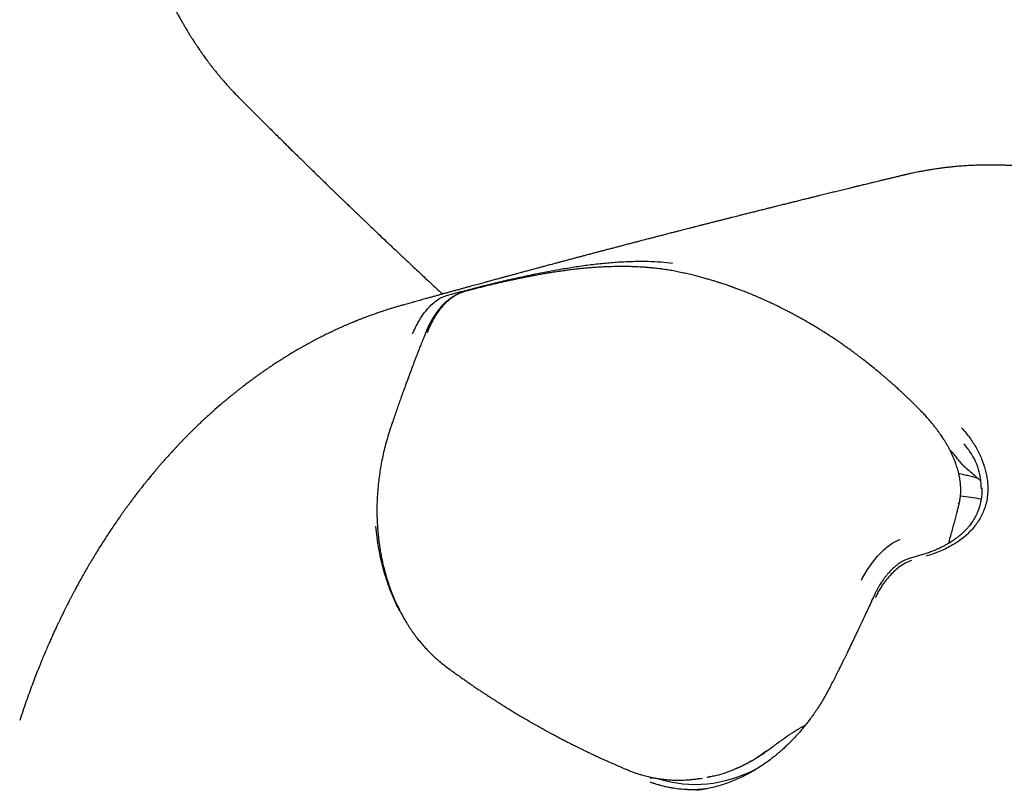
# Model space of a CAD drawing. Header units: millimetres. Extents: x 8 to 749, y 12 to 447.
# Tile 23 of 29: x 571 to 606, y 174 to 201. Entities that reach past the tile are written whole.
import ezdxf

# ---------------------------------------------------------------- set-up
doc = ezdxf.new("R2010")
doc.units = ezdxf.units.MM

msp = doc.modelspace()

# ---------------------------------------------------------------- linework, layer by layer
at = {"color": 7, "linetype": 'Continuous', "lineweight": 30}
for p, q in [((602.563, 195.538), (602.535, 195.532)), ((586.427, 191.294), (586.953, 191.434)), ((587.454, 191.535), (587.081, 191.439)), ((604.478, 183.962), (604.471, 183.93)), ((603.221, 182.155), (602.71, 182.002)), ((586.175, 178.392), (586.28, 178.298)), ((586.28, 178.298), (586.193, 178.377)), ((586.28, 178.298), (586.287, 178.299)), ((597.332, 174.583), (597.334, 174.582)), ((597.334, 174.582), (597.343, 174.577)), ((597.334, 174.582), (597.343, 174.576)), ((595.313, 174.244), (595.461, 174.266))]:
    msp.add_line(p, q, dxfattribs=at)
at = {"color": 7, "linetype": 'Continuous', "lineweight": 30, "flags": 128}
msp.add_lwpolyline([(604.568, 185.386), (604.539, 185.422), (604.51, 185.458), (604.482, 185.495), (604.453, 185.531), (604.424, 185.568), (604.396, 185.604), (604.367, 185.641), (604.338, 185.677)], dxfattribs=at)
at = {"color": 7, "linetype": 'Continuous', "lineweight": 30}
msp.add_arc((603.728, 176.21), 8.05, 78.8678, 84.1157, dxfattribs=at)
msp.add_ellipse((595.619, 179.925), major_axis=(1.451, 5.753), ratio=0.837964, start_param=3.088719, end_param=3.781176, dxfattribs=at)
for points, knots in [([(575.077, 212.396), (575.066, 212.32), (575.043, 212.173), (575.014, 211.958), (574.989, 211.755), (574.968, 211.564), (574.951, 211.386), (574.936, 211.224), (574.924, 211.077), (574.915, 210.945), (574.907, 210.824), (574.901, 210.716), (574.896, 210.62), (574.892, 210.538), (574.889, 210.467), (574.887, 210.409), (574.885, 210.361), (574.884, 210.325), (574.883, 210.297), (574.882, 210.27), (574.881, 210.235), (574.88, 210.188), (574.878, 210.13), (574.877, 210.065), (574.876, 209.998), (574.875, 209.933), (574.874, 209.844), (574.873, 209.736), (574.874, 209.611), (574.875, 209.494), (574.877, 209.369), (574.88, 209.231), (574.884, 209.074), (574.891, 208.904), (574.9, 208.721), (574.911, 208.526), (574.926, 208.315), (574.944, 208.089), (574.966, 207.847), (574.993, 207.592), (575.025, 207.326), (575.062, 207.056), (575.104, 206.773), (575.151, 206.485), (575.205, 206.192), (575.26, 205.91), (575.318, 205.64), (575.377, 205.382), (575.438, 205.134), (575.499, 204.899), (575.551, 204.708), (575.594, 204.559), (575.625, 204.453), (575.654, 204.356), (575.68, 204.271), (575.702, 204.199), (575.719, 204.144), (575.732, 204.103), (575.741, 204.075), (575.749, 204.052), (575.756, 204.027), (575.767, 203.995), (575.781, 203.952), (575.799, 203.898), (575.822, 203.829), (575.85, 203.745), (575.886, 203.643), (575.925, 203.531), (575.967, 203.415), (576.012, 203.292), (576.059, 203.167), (576.108, 203.04), (576.155, 202.923), (576.199, 202.813), (576.243, 202.708), (576.288, 202.6), (576.337, 202.485), (576.391, 202.363), (576.449, 202.234), (576.512, 202.097), (576.571, 201.972), (576.624, 201.861), (576.668, 201.77), (576.711, 201.685), (576.749, 201.609), (576.784, 201.542), (576.814, 201.483), (576.841, 201.432), (576.863, 201.39), (576.881, 201.355), (576.901, 201.319), (576.924, 201.275), (576.955, 201.219), (576.989, 201.157), (577.026, 201.089), (577.068, 201.016), (577.115, 200.933), (577.159, 200.857), (577.198, 200.79), (577.23, 200.735), (577.264, 200.679), (577.295, 200.627), (577.322, 200.583), (577.341, 200.553), (577.355, 200.53), (577.368, 200.509), (577.384, 200.482), (577.405, 200.449), (577.43, 200.409), (577.473, 200.342), (577.529, 200.255), (577.593, 200.157), (577.65, 200.073), (577.698, 200.002), (577.736, 199.947), (577.764, 199.905), (577.787, 199.872), (577.814, 199.834), (577.848, 199.786), (577.89, 199.728), (577.935, 199.666), (577.978, 199.607), (578.017, 199.554), (578.053, 199.507), (578.086, 199.462), (578.118, 199.42), (578.149, 199.381), (578.178, 199.344), (578.209, 199.303), (578.246, 199.257), (578.291, 199.201), (578.344, 199.135), (578.406, 199.059), (578.474, 198.978), (578.539, 198.901), (578.6, 198.831), (578.651, 198.773), (578.698, 198.72), (578.743, 198.669), (578.784, 198.625), (578.822, 198.583), (578.862, 198.54), (578.91, 198.489), (578.966, 198.43), (579.03, 198.364), (579.075, 198.318), (579.099, 198.294)], [0, 0, 0, 0, 0.014999, 0.029123, 0.042374, 0.054756, 0.066272, 0.076922, 0.086174, 0.094659, 0.102381, 0.109339, 0.115534, 0.120699, 0.125179, 0.128956, 0.131932, 0.134248, 0.135903, 0.13726, 0.139437, 0.142511, 0.146232, 0.150581, 0.154877, 0.159047, 0.16309, 0.171661, 0.179604, 0.18692, 0.19403, 0.203207, 0.213177, 0.22394, 0.235496, 0.247845, 0.260989, 0.275454, 0.290773, 0.306948, 0.323981, 0.341482, 0.358546, 0.378051, 0.396899, 0.415092, 0.432631, 0.449516, 0.465747, 0.481325, 0.49625, 0.503804, 0.511095, 0.517642, 0.523357, 0.528241, 0.532296, 0.534581, 0.536482, 0.538001, 0.539318, 0.541474, 0.544547, 0.548214, 0.552446, 0.558567, 0.565579, 0.573482, 0.581712, 0.589576, 0.599075, 0.607978, 0.616287, 0.624002, 0.631223, 0.638875, 0.647186, 0.655968, 0.665383, 0.675431, 0.686113, 0.693152, 0.700175, 0.706584, 0.712356, 0.717492, 0.721989, 0.725849, 0.729071, 0.731655, 0.733976, 0.737523, 0.741808, 0.746899, 0.75196, 0.757688, 0.764225, 0.771576, 0.775752, 0.780152, 0.784777, 0.789281, 0.792803, 0.795302, 0.796802, 0.798347, 0.80048, 0.803202, 0.806514, 0.810403, 0.819633, 0.828183, 0.834903, 0.841034, 0.846302, 0.848992, 0.851614, 0.854851, 0.858746, 0.864242, 0.869926, 0.875109, 0.879788, 0.883963, 0.887651, 0.89175, 0.895194, 0.898303, 0.901949, 0.906181, 0.911001, 0.917387, 0.924417, 0.932089, 0.940327, 0.946516, 0.952065, 0.9572, 0.962124, 0.96684, 0.970321, 0.974617, 0.979731, 0.985665, 0.99242, 1, 1, 1, 1]), ([(579.099, 198.294), (579.169, 198.223), (579.306, 198.085), (579.509, 197.882), (579.704, 197.687), (579.891, 197.5), (580.07, 197.321), (580.241, 197.151), (580.403, 196.99), (580.558, 196.836), (580.701, 196.695), (580.832, 196.566), (580.952, 196.447), (581.066, 196.335), (581.174, 196.229), (581.277, 196.128), (581.373, 196.034), (581.465, 195.943), (581.646, 195.766), (581.919, 195.5), (582.195, 195.232), (582.382, 195.05), (582.48, 194.955), (582.577, 194.861), (582.673, 194.769), (582.762, 194.683), (582.843, 194.605), (582.914, 194.536), (582.976, 194.476), (583.031, 194.424), (583.078, 194.378), (583.122, 194.336), (583.165, 194.295), (583.212, 194.25), (583.267, 194.197), (583.332, 194.135), (583.407, 194.063), (583.487, 193.986), (583.573, 193.904), (583.7, 193.782), (583.869, 193.622), (584.08, 193.421), (584.297, 193.215), (584.508, 193.015), (584.713, 192.821), (584.912, 192.634), (585.115, 192.443), (585.322, 192.249), (585.534, 192.05), (585.748, 191.85), (585.964, 191.649), (586.144, 191.482), (586.254, 191.381), (586.29, 191.347)], [0, 0, 0, 0, 0.029895, 0.058696, 0.086404, 0.11302, 0.138543, 0.162547, 0.185497, 0.207394, 0.228238, 0.245959, 0.262841, 0.278883, 0.294087, 0.308451, 0.321976, 0.334709, 0.347283, 0.397965, 0.449265, 0.462802, 0.476382, 0.490005, 0.503529, 0.516039, 0.52737, 0.537086, 0.545727, 0.553294, 0.559787, 0.565418, 0.57138, 0.577859, 0.584855, 0.594384, 0.60473, 0.615893, 0.62787, 0.640272, 0.668531, 0.697587, 0.727439, 0.758088, 0.784718, 0.811921, 0.839697, 0.868047, 0.89697, 0.92659, 0.955414, 0.985117, 1, 1, 1, 1]), ([(613.544, 193.657), (613.477, 193.695), (613.348, 193.768), (613.157, 193.873), (612.974, 193.971), (612.799, 194.062), (612.631, 194.147), (612.463, 194.23), (612.296, 194.311), (612.129, 194.389), (611.974, 194.461), (611.834, 194.523), (611.708, 194.578), (611.596, 194.626), (611.493, 194.67), (611.4, 194.708), (611.316, 194.742), (611.242, 194.772), (611.177, 194.798), (611.121, 194.82), (611.075, 194.838), (611.039, 194.852), (611.012, 194.862), (610.99, 194.87), (610.971, 194.878), (610.95, 194.886), (610.927, 194.894), (610.895, 194.906), (610.852, 194.923), (610.794, 194.944), (610.724, 194.969), (610.642, 194.999), (610.547, 195.032), (610.44, 195.069), (610.322, 195.109), (610.2, 195.15), (610.076, 195.189), (609.951, 195.228), (609.823, 195.267), (609.695, 195.304), (609.569, 195.34), (609.422, 195.38), (609.257, 195.424), (609.072, 195.47), (608.874, 195.518), (608.662, 195.565), (608.438, 195.612), (608.226, 195.653), (608.024, 195.689), (607.834, 195.72), (607.655, 195.747), (607.486, 195.771), (607.322, 195.792), (607.149, 195.813), (606.967, 195.832), (606.777, 195.849), (606.636, 195.86), (606.542, 195.867), (606.492, 195.87), (606.448, 195.873), (606.409, 195.875), (606.377, 195.877), (606.351, 195.879), (606.33, 195.88), (606.305, 195.881), (606.27, 195.883), (606.221, 195.885), (606.16, 195.888), (606.088, 195.891), (606.003, 195.894), (605.908, 195.896), (605.807, 195.898), (605.69, 195.899), (605.557, 195.9), (605.407, 195.899), (605.237, 195.895), (605.044, 195.889), (604.829, 195.878), (604.604, 195.864), (604.4, 195.847), (604.22, 195.829), (604.064, 195.812), (603.905, 195.792), (603.743, 195.77), (603.586, 195.747), (603.438, 195.723), (603.304, 195.7), (603.181, 195.678), (603.068, 195.656), (602.966, 195.636), (602.875, 195.617), (602.795, 195.6), (602.725, 195.584), (602.666, 195.571), (602.618, 195.56), (602.581, 195.551), (602.559, 195.546), (602.55, 195.544)], [0, 0, 0, 0, 0.0187185, 0.0366465, 0.0537888, 0.0701499, 0.0857336, 0.1005433, 0.1170082, 0.1324065, 0.1467421, 0.1600182, 0.1711701, 0.1814501, 0.1908598, 0.1994002, 0.2070723, 0.2138769, 0.2198148, 0.2248863, 0.2290919, 0.2324319, 0.2348726, 0.2365559, 0.2382494, 0.2401461, 0.2422458, 0.2445608, 0.2488942, 0.2541378, 0.2602912, 0.2678937, 0.2765403, 0.2862307, 0.296965, 0.3087433, 0.3193563, 0.3306948, 0.3424641, 0.3540387, 0.3653989, 0.376545, 0.3936281, 0.4101841, 0.4262136, 0.4472243, 0.4672573, 0.4863125, 0.5043894, 0.5214868, 0.5373239, 0.5523926, 0.5670418, 0.5812746, 0.598962, 0.615965, 0.6322856, 0.6369645, 0.6415137, 0.645549, 0.6490126, 0.6519048, 0.6542256, 0.6559752, 0.6576153, 0.6609736, 0.6653868, 0.6708546, 0.6774329, 0.6850818, 0.6937774, 0.7030025, 0.7125459, 0.7255244, 0.7390489, 0.7531194, 0.7718175, 0.7914016, 0.8118729, 0.8332334, 0.847116, 0.8613515, 0.8759407, 0.8908844, 0.9059578, 0.9193379, 0.9317119, 0.9430793, 0.9534395, 0.9627917, 0.9711353, 0.9784697, 0.9847945, 0.9901093, 0.9944142, 0.9977101, 1, 1, 1, 1]), ([(602.534, 195.539), (602.517, 195.535), (602.464, 195.522), (602.371, 195.5), (602.256, 195.472), (602.14, 195.444), (602.025, 195.416), (601.911, 195.389), (601.799, 195.362), (601.691, 195.336), (601.588, 195.311), (601.483, 195.285), (601.384, 195.261), (601.289, 195.238), (601.202, 195.217), (601.118, 195.196), (601.039, 195.177), (600.974, 195.161), (600.92, 195.148), (600.873, 195.137), (600.823, 195.125), (600.768, 195.111), (600.702, 195.095), (600.622, 195.075), (600.529, 195.052), (600.431, 195.029), (600.333, 195.005), (600.238, 194.981), (600.146, 194.959), (600.056, 194.936), (599.967, 194.915), (599.876, 194.892), (599.784, 194.869), (599.687, 194.846), (599.586, 194.821), (599.495, 194.798), (599.417, 194.779), (599.355, 194.763), (599.296, 194.749), (599.242, 194.736), (599.191, 194.723), (599.138, 194.71), (599.077, 194.695), (599.007, 194.677), (598.927, 194.658), (598.844, 194.637), (598.762, 194.616), (598.682, 194.597), (598.607, 194.578), (598.534, 194.56), (598.46, 194.541), (598.382, 194.522), (598.3, 194.501), (598.212, 194.48), (598.126, 194.458), (598.045, 194.438), (597.972, 194.42), (597.905, 194.403), (597.844, 194.387), (597.787, 194.373), (597.728, 194.359), (597.663, 194.342), (597.588, 194.323), (597.506, 194.303), (597.397, 194.275), (597.265, 194.242), (597.116, 194.205), (596.972, 194.169), (596.834, 194.134), (596.712, 194.103), (596.602, 194.075), (596.501, 194.05), (596.393, 194.022), (596.282, 193.994), (596.171, 193.966), (596.055, 193.936), (595.934, 193.906), (595.807, 193.874), (595.681, 193.841), (595.553, 193.809), (595.426, 193.776), (595.308, 193.746), (595.199, 193.718), (595.091, 193.691), (594.986, 193.664), (594.882, 193.637), (594.786, 193.612), (594.696, 193.589), (594.617, 193.569), (594.549, 193.552), (594.487, 193.535), (594.423, 193.519), (594.352, 193.501), (594.273, 193.48), (594.191, 193.459), (594.109, 193.438), (594.031, 193.418), (593.958, 193.399), (593.89, 193.382), (593.828, 193.365), (593.769, 193.35), (593.708, 193.334), (593.644, 193.318), (593.574, 193.299), (593.498, 193.28), (593.413, 193.258), (593.327, 193.235), (593.242, 193.213), (593.172, 193.195), (593.111, 193.179), (593.055, 193.165), (592.993, 193.148), (592.925, 193.131), (592.851, 193.111), (592.773, 193.091), (592.694, 193.07), (592.617, 193.05), (592.544, 193.031), (592.479, 193.014), (592.414, 192.997), (592.346, 192.979), (592.275, 192.96), (592.204, 192.942), (592.133, 192.923), (592.062, 192.904), (591.994, 192.886), (591.932, 192.87), (591.873, 192.855), (591.819, 192.84), (591.765, 192.826), (591.709, 192.811), (591.647, 192.795), (591.58, 192.777), (591.506, 192.758), (591.431, 192.738), (591.358, 192.719), (591.293, 192.701), (591.233, 192.685), (591.178, 192.671), (591.128, 192.657), (591.078, 192.644), (591.027, 192.631), (590.97, 192.615), (590.908, 192.599), (590.841, 192.581), (590.77, 192.562), (590.695, 192.542), (590.622, 192.523), (590.551, 192.504), (590.488, 192.487), (590.43, 192.472), (590.374, 192.457), (590.314, 192.441), (590.248, 192.423), (590.176, 192.404), (590.099, 192.383), (590.023, 192.363), (589.948, 192.343), (589.879, 192.324), (589.814, 192.307), (589.754, 192.291), (589.693, 192.274), (589.626, 192.256), (589.552, 192.236), (589.47, 192.214), (589.385, 192.191), (589.302, 192.169), (589.224, 192.148), (589.153, 192.129), (589.086, 192.111), (589.019, 192.092), (588.953, 192.075), (588.886, 192.057), (588.821, 192.039), (588.753, 192.021), (588.686, 192.003), (588.624, 191.986), (588.567, 191.97), (588.513, 191.956), (588.463, 191.942), (588.414, 191.929), (588.366, 191.916), (588.316, 191.902), (588.256, 191.886), (588.187, 191.867), (588.108, 191.845), (588.027, 191.823), (587.95, 191.802), (587.877, 191.783), (587.81, 191.764), (587.74, 191.745), (587.664, 191.724), (587.576, 191.7), (587.482, 191.674), (587.385, 191.648), (587.279, 191.619), (587.171, 191.589), (587.058, 191.558), (586.942, 191.526), (586.818, 191.492), (586.688, 191.456), (586.558, 191.421), (586.433, 191.386), (586.309, 191.352), (586.186, 191.318), (586.06, 191.283), (585.933, 191.248), (585.804, 191.212), (585.685, 191.179), (585.579, 191.15), (585.486, 191.124), (585.394, 191.098), (585.298, 191.071), (585.201, 191.044), (585.107, 191.018), (585.02, 190.994), (584.939, 190.971), (584.888, 190.957), (584.864, 190.95)], [0, 0, 0, 0, 0.002832, 0.008991, 0.015607, 0.022208, 0.028667, 0.034981, 0.04156, 0.047645, 0.053257, 0.059048, 0.065325, 0.070097, 0.075116, 0.080036, 0.084455, 0.088372, 0.091098, 0.093608, 0.096385, 0.099499, 0.102951, 0.107741, 0.113059, 0.118765, 0.124272, 0.129759, 0.134957, 0.139866, 0.145092, 0.1501, 0.15533, 0.160809, 0.166537, 0.172474, 0.176287, 0.179848, 0.183156, 0.186212, 0.18903, 0.191987, 0.195242, 0.199371, 0.203897, 0.208766, 0.213506, 0.218009, 0.222273, 0.226299, 0.230497, 0.234874, 0.239539, 0.244491, 0.249732, 0.254184, 0.258323, 0.262129, 0.265601, 0.268739, 0.271729, 0.275598, 0.27986, 0.284515, 0.289506, 0.298389, 0.306852, 0.314913, 0.322748, 0.330406, 0.335652, 0.341353, 0.347511, 0.353995, 0.360289, 0.366339, 0.373687, 0.380735, 0.387881, 0.395169, 0.402428, 0.409349, 0.415153, 0.421059, 0.427517, 0.432978, 0.438666, 0.44386, 0.448239, 0.452052, 0.455364, 0.458854, 0.462896, 0.467334, 0.472168, 0.4768, 0.481281, 0.485418, 0.489212, 0.492661, 0.496, 0.499266, 0.502891, 0.506874, 0.511217, 0.515735, 0.521148, 0.525946, 0.530128, 0.532999, 0.536136, 0.539633, 0.543491, 0.547709, 0.552245, 0.556575, 0.561172, 0.565279, 0.568895, 0.572291, 0.576144, 0.580488, 0.584246, 0.588306, 0.592436, 0.596267, 0.599795, 0.603021, 0.606195, 0.609069, 0.612178, 0.615647, 0.619476, 0.623666, 0.628191, 0.632201, 0.635908, 0.639312, 0.642413, 0.645211, 0.647846, 0.650751, 0.653959, 0.657471, 0.661285, 0.6654, 0.669478, 0.673895, 0.677892, 0.681468, 0.684632, 0.687648, 0.691024, 0.694761, 0.698858, 0.703315, 0.707767, 0.711859, 0.715944, 0.719594, 0.722816, 0.726157, 0.729934, 0.734147, 0.738796, 0.743796, 0.748562, 0.752986, 0.756997, 0.760678, 0.76429, 0.768471, 0.771888, 0.775622, 0.7796, 0.783384, 0.786897, 0.790141, 0.793115, 0.796074, 0.798711, 0.801359, 0.804215, 0.80728, 0.811492, 0.816043, 0.82073, 0.825131, 0.829234, 0.833037, 0.836547, 0.841105, 0.846066, 0.85143, 0.857128, 0.862618, 0.869316, 0.875498, 0.881838, 0.889071, 0.896634, 0.903986, 0.911066, 0.918023, 0.925026, 0.932083, 0.939294, 0.946685, 0.954075, 0.959555, 0.964732, 0.969754, 0.975209, 0.981158, 0.98624, 0.991242, 0.995889, 1, 1, 1, 1]), ([(586.953, 191.434), (587.135, 191.482), (587.491, 191.576), (588.063, 191.72), (588.573, 191.841), (589.012, 191.94), (589.374, 192.018), (589.742, 192.093), (590.115, 192.165), (590.536, 192.241), (591.006, 192.317), (591.525, 192.388), (592.044, 192.445), (592.562, 192.485), (593.068, 192.506), (593.549, 192.505), (593.999, 192.483), (594.268, 192.45), (594.403, 192.433)], [0, 0, 0, 0, 0.09137, 0.178404, 0.261807, 0.310455, 0.358282, 0.405492, 0.452301, 0.498928, 0.561284, 0.623225, 0.685521, 0.748926, 0.813135, 0.875847, 0.937861, 1, 1, 1, 1]), ([(594.577, 192.135), (594.512, 192.148), (594.384, 192.173), (594.193, 192.204), (594.01, 192.231), (593.836, 192.252), (593.671, 192.269), (593.519, 192.282), (593.38, 192.292), (593.252, 192.3), (593.133, 192.306), (593.024, 192.31), (592.926, 192.313), (592.837, 192.315), (592.75, 192.316), (592.657, 192.317), (592.555, 192.317), (592.445, 192.316), (592.327, 192.314), (592.195, 192.311), (592.05, 192.305), (591.89, 192.298), (591.719, 192.288), (591.541, 192.275), (591.347, 192.259), (591.142, 192.239), (590.931, 192.216), (590.732, 192.191), (590.545, 192.166), (590.389, 192.144), (590.262, 192.124), (590.161, 192.109), (590.065, 192.093), (589.974, 192.078), (589.887, 192.064), (589.803, 192.049), (589.715, 192.033), (589.62, 192.016), (589.514, 191.997), (589.398, 191.975), (589.273, 191.951), (589.138, 191.924), (588.995, 191.895), (588.849, 191.865), (588.702, 191.833), (588.554, 191.801), (588.401, 191.767), (588.244, 191.731), (588.084, 191.693), (587.921, 191.654), (587.758, 191.614), (587.592, 191.572), (587.485, 191.545), (587.43, 191.531)], [0, 0, 0, 0, 0.031603, 0.061546, 0.089715, 0.116032, 0.140445, 0.162941, 0.182606, 0.200837, 0.217632, 0.232992, 0.246918, 0.258386, 0.270165, 0.282921, 0.296652, 0.311355, 0.327028, 0.343668, 0.363088, 0.383683, 0.40546, 0.42839, 0.451105, 0.478778, 0.5051, 0.529949, 0.553263, 0.575057, 0.58851, 0.601318, 0.613484, 0.625008, 0.635892, 0.646811, 0.657656, 0.670007, 0.68386, 0.699209, 0.716046, 0.734364, 0.754152, 0.775435, 0.795797, 0.817385, 0.8402, 0.864241, 0.889497, 0.91547, 0.942574, 0.970768, 1, 1, 1, 1]), ([(599.044, 190.423), (598.993, 190.452), (598.896, 190.507), (598.754, 190.585), (598.623, 190.655), (598.502, 190.719), (598.392, 190.776), (598.291, 190.827), (598.204, 190.871), (598.128, 190.909), (598.061, 190.941), (597.998, 190.972), (597.936, 191.001), (597.873, 191.031), (597.773, 191.077), (597.635, 191.14), (597.456, 191.22), (597.267, 191.3), (597.109, 191.365), (596.983, 191.415), (596.896, 191.449), (596.813, 191.481), (596.736, 191.51), (596.667, 191.535), (596.612, 191.556), (596.568, 191.571), (596.537, 191.583), (596.512, 191.592), (596.491, 191.599), (596.471, 191.606), (596.445, 191.616), (596.407, 191.629), (596.357, 191.646), (596.293, 191.668), (596.218, 191.693), (596.13, 191.722), (596.03, 191.754), (595.918, 191.79), (595.793, 191.828), (595.657, 191.868), (595.507, 191.91), (595.346, 191.954), (595.172, 191.999), (594.985, 192.045), (594.785, 192.091), (594.648, 192.12), (594.577, 192.135)], [0, 0, 0, 0, 0.035038, 0.067634, 0.097797, 0.125534, 0.150851, 0.173753, 0.194245, 0.210915, 0.225602, 0.239695, 0.253893, 0.268196, 0.282605, 0.321718, 0.361756, 0.404024, 0.4488, 0.468555, 0.488605, 0.507362, 0.524414, 0.539761, 0.553404, 0.561623, 0.568658, 0.57429, 0.578519, 0.582323, 0.588088, 0.595921, 0.607333, 0.621418, 0.638176, 0.65761, 0.67972, 0.704511, 0.731985, 0.762147, 0.795002, 0.830559, 0.868825, 0.909812, 0.953532, 1, 1, 1, 1]), ([(585.231, 189.938), (585.301, 190.09), (585.442, 190.396), (585.681, 190.738), (585.893, 190.969), (586.064, 191.114), (586.244, 191.23), (586.366, 191.272), (586.427, 191.293)], [0, 0, 0, 0, 0.247649, 0.495472, 0.619351, 0.743684, 0.869838, 1, 1, 1, 1]), ([(587.056, 191.434), (587.039, 191.429), (587.004, 191.419), (586.953, 191.402), (586.908, 191.384), (586.87, 191.368), (586.84, 191.355), (586.804, 191.337), (586.761, 191.315), (586.698, 191.28), (586.624, 191.233), (586.539, 191.173), (586.467, 191.117), (586.409, 191.067), (586.361, 191.022), (586.307, 190.97), (586.248, 190.907), (586.185, 190.834), (586.118, 190.75), (586.049, 190.655), (585.978, 190.549), (585.907, 190.43), (585.836, 190.3), (585.769, 190.163), (585.73, 190.069), (585.71, 190.022)], [0, 0, 0, 0, 0.03158, 0.06362, 0.090723, 0.112894, 0.130144, 0.144855, 0.177611, 0.209574, 0.262292, 0.316853, 0.371609, 0.39951, 0.431487, 0.468261, 0.509799, 0.556001, 0.606781, 0.662128, 0.722025, 0.786434, 0.85527, 0.92838, 1, 1, 1, 1]), ([(587.081, 191.439), (587.015, 191.417), (586.881, 191.374), (586.674, 191.257), (586.472, 191.107), (586.283, 190.922), (586.116, 190.708), (585.973, 190.473), (585.849, 190.228), (585.781, 190.061), (585.747, 189.978)], [0, 0, 0, 0, 0.125519, 0.251921, 0.378719, 0.505253, 0.630846, 0.755386, 0.878676, 1, 1, 1, 1]), ([(584.86, 190.949), (584.818, 190.937), (584.734, 190.913), (584.612, 190.878), (584.5, 190.843), (584.398, 190.812), (584.308, 190.783), (584.23, 190.758), (584.162, 190.735), (584.104, 190.716), (584.05, 190.697), (584, 190.68), (583.947, 190.662), (583.887, 190.641), (583.818, 190.616), (583.74, 190.588), (583.655, 190.556), (583.561, 190.521), (583.477, 190.489), (583.409, 190.462), (583.362, 190.444), (583.321, 190.427), (583.286, 190.414), (583.259, 190.402), (583.235, 190.393), (583.212, 190.383), (583.182, 190.371), (583.145, 190.356), (583.101, 190.338), (583.05, 190.316), (582.982, 190.288), (582.899, 190.252), (582.804, 190.211), (582.712, 190.17), (582.624, 190.13), (582.541, 190.092), (582.466, 190.057), (582.412, 190.031), (582.374, 190.013), (582.347, 190), (582.314, 189.985), (582.262, 189.959), (582.193, 189.926), (582.113, 189.886), (582.038, 189.848), (581.957, 189.807), (581.874, 189.764), (581.79, 189.72), (581.72, 189.683), (581.663, 189.653), (581.618, 189.629), (581.582, 189.609), (581.555, 189.594), (581.53, 189.58), (581.502, 189.565), (581.465, 189.544), (581.419, 189.519), (581.355, 189.483), (581.278, 189.439), (581.191, 189.389), (581.109, 189.341), (581.03, 189.294), (580.96, 189.253), (580.898, 189.215), (580.843, 189.181), (580.786, 189.146), (580.73, 189.112), (580.679, 189.08), (580.636, 189.053), (580.605, 189.033), (580.577, 189.015), (580.546, 188.996), (580.505, 188.969), (580.453, 188.935), (580.39, 188.894), (580.316, 188.845), (580.232, 188.79), (580.14, 188.728), (580.041, 188.66), (579.955, 188.6), (579.885, 188.551), (579.837, 188.517), (579.793, 188.485), (579.756, 188.459), (579.728, 188.439), (579.705, 188.423), (579.683, 188.406), (579.656, 188.387), (579.621, 188.361), (579.575, 188.327), (579.519, 188.286), (579.46, 188.242), (579.401, 188.198), (579.344, 188.154), (579.288, 188.112), (579.22, 188.06), (579.141, 187.998), (579.053, 187.929), (578.979, 187.87), (578.919, 187.821), (578.872, 187.784), (578.832, 187.751), (578.797, 187.723), (578.769, 187.699), (578.746, 187.68), (578.723, 187.662), (578.697, 187.64), (578.663, 187.612), (578.621, 187.576), (578.573, 187.536), (578.522, 187.493), (578.397, 187.386), (578.196, 187.21), (577.993, 187.026), (577.861, 186.903), (577.802, 186.848), (577.748, 186.797), (577.703, 186.754), (577.668, 186.72), (577.639, 186.692), (577.612, 186.666), (577.581, 186.636), (577.544, 186.6), (577.492, 186.549), (577.427, 186.485), (577.351, 186.41), (577.275, 186.333), (577.2, 186.256), (577.125, 186.179), (577.052, 186.103), (576.98, 186.027), (576.912, 185.955), (576.849, 185.887), (576.793, 185.827), (576.745, 185.775), (576.705, 185.731), (576.67, 185.693), (576.634, 185.652), (576.588, 185.601), (576.533, 185.539), (576.472, 185.471), (576.41, 185.4), (576.342, 185.322), (576.267, 185.235), (576.184, 185.138), (576.097, 185.033), (576.004, 184.921), (575.919, 184.818), (575.844, 184.726), (575.783, 184.649), (575.726, 184.578), (575.679, 184.518), (575.642, 184.471), (575.615, 184.437), (575.598, 184.414), (575.587, 184.4), (575.577, 184.387), (575.565, 184.372), (575.551, 184.353), (575.533, 184.331), (575.506, 184.295), (575.466, 184.243), (575.412, 184.172), (575.355, 184.096), (575.295, 184.016), (575.236, 183.936), (575.174, 183.851), (575.11, 183.764), (575.047, 183.677), (574.984, 183.588), (574.854, 183.404), (574.658, 183.119), (574.399, 182.727), (574.191, 182.398), (574.031, 182.137), (573.919, 181.95), (573.81, 181.766), (573.706, 181.587), (573.609, 181.415), (573.517, 181.251), (573.431, 181.094), (573.358, 180.959), (573.296, 180.843), (573.246, 180.747), (573.197, 180.655), (573.152, 180.568), (573.111, 180.488), (573.076, 180.419), (573.046, 180.359), (573.02, 180.308), (572.997, 180.261), (572.973, 180.215), (572.949, 180.166), (572.923, 180.112), (572.894, 180.053), (572.861, 179.986), (572.823, 179.907), (572.779, 179.816), (572.73, 179.713), (572.676, 179.598), (572.617, 179.471), (572.553, 179.33), (572.486, 179.18), (572.415, 179.019), (572.34, 178.848), (572.262, 178.666), (572.181, 178.47), (572.096, 178.263), (572.008, 178.043), (571.914, 177.802), (571.814, 177.538), (571.708, 177.251), (571.601, 176.948), (571.491, 176.628), (571.418, 176.409), (571.382, 176.297)], [0, 0, 0, 0, 0.006921, 0.013665, 0.019825, 0.025402, 0.030397, 0.03481, 0.03844, 0.041694, 0.044727, 0.047539, 0.050131, 0.053671, 0.057497, 0.061749, 0.066477, 0.071728, 0.077502, 0.08044, 0.083131, 0.085444, 0.08738, 0.088939, 0.090121, 0.091294, 0.092977, 0.095072, 0.097579, 0.100498, 0.103637, 0.109141, 0.114509, 0.119742, 0.12484, 0.129635, 0.133916, 0.137617, 0.138913, 0.140394, 0.142288, 0.144595, 0.149422, 0.154063, 0.158407, 0.162456, 0.168028, 0.17292, 0.177135, 0.180243, 0.182844, 0.184936, 0.186521, 0.187661, 0.189314, 0.19148, 0.194159, 0.197273, 0.20272, 0.207847, 0.212654, 0.217198, 0.221958, 0.225095, 0.228358, 0.231747, 0.235257, 0.238435, 0.240974, 0.242875, 0.244137, 0.245958, 0.248441, 0.251586, 0.255391, 0.259933, 0.265017, 0.270609, 0.276711, 0.283321, 0.28639, 0.289532, 0.292307, 0.294558, 0.296284, 0.297504, 0.298831, 0.300476, 0.302441, 0.305467, 0.30903, 0.312838, 0.316542, 0.320142, 0.323637, 0.327027, 0.332971, 0.338563, 0.343803, 0.34715, 0.350118, 0.352706, 0.354914, 0.356742, 0.35819, 0.359412, 0.361035, 0.363241, 0.366028, 0.369265, 0.372547, 0.375844, 0.393752, 0.412049, 0.416198, 0.420308, 0.423946, 0.42702, 0.429531, 0.431116, 0.432831, 0.434961, 0.437506, 0.440465, 0.445564, 0.450821, 0.456063, 0.461292, 0.466509, 0.471716, 0.476694, 0.481639, 0.486164, 0.490128, 0.493532, 0.496375, 0.498657, 0.501046, 0.504342, 0.508529, 0.512955, 0.517492, 0.522141, 0.527887, 0.534, 0.540524, 0.54746, 0.554807, 0.559608, 0.564519, 0.568881, 0.572494, 0.575359, 0.577474, 0.578686, 0.579374, 0.580057, 0.580965, 0.582098, 0.583455, 0.585037, 0.58852, 0.592758, 0.597752, 0.602083, 0.606857, 0.61191, 0.616986, 0.622082, 0.627198, 0.632334, 0.653945, 0.675893, 0.69817, 0.708283, 0.71846, 0.728447, 0.737989, 0.747083, 0.755734, 0.763943, 0.771711, 0.776916, 0.781904, 0.786675, 0.791227, 0.795367, 0.798915, 0.80195, 0.804473, 0.806831, 0.8091, 0.811591, 0.814304, 0.817241, 0.820616, 0.824594, 0.829175, 0.834361, 0.84015, 0.846542, 0.853539, 0.86114, 0.869006, 0.87743, 0.886413, 0.895957, 0.906062, 0.916731, 0.927966, 0.940981, 0.954686, 0.969088, 0.984191, 1, 1, 1, 1]), ([(603.1, 187.281), (603.059, 187.323), (602.979, 187.403), (602.862, 187.518), (602.753, 187.624), (602.651, 187.721), (602.557, 187.81), (602.471, 187.89), (602.395, 187.96), (602.329, 188.021), (602.273, 188.072), (602.223, 188.117), (602.178, 188.156), (602.14, 188.191), (602.108, 188.219), (602.082, 188.242), (602.058, 188.263), (602.029, 188.288), (601.994, 188.319), (601.952, 188.355), (601.907, 188.394), (601.862, 188.433), (601.816, 188.472), (601.72, 188.554), (601.572, 188.677), (601.386, 188.827), (601.214, 188.963), (601.055, 189.087), (600.92, 189.189), (600.807, 189.273), (600.717, 189.339), (600.619, 189.41), (600.513, 189.486), (600.394, 189.57), (600.262, 189.661), (600.115, 189.761), (599.958, 189.865), (599.79, 189.973), (599.613, 190.085), (599.424, 190.201), (599.233, 190.314), (599.105, 190.388), (599.044, 190.423)], [0, 0, 0, 0, 0.032881, 0.063649, 0.092311, 0.118873, 0.143339, 0.165716, 0.186005, 0.202049, 0.2165, 0.229354, 0.240565, 0.250517, 0.258662, 0.265001, 0.270282, 0.277408, 0.28667, 0.297359, 0.309015, 0.320588, 0.332075, 0.343477, 0.393348, 0.443048, 0.481597, 0.520812, 0.560717, 0.580857, 0.602815, 0.626593, 0.652191, 0.679613, 0.712375, 0.747417, 0.784747, 0.824372, 0.866301, 0.910545, 0.957119, 1, 1, 1, 1]), ([(585.71, 190.022), (585.695, 189.984), (585.663, 189.905), (585.618, 189.791), (585.575, 189.684), (585.539, 189.592), (585.509, 189.515), (585.484, 189.452), (585.466, 189.404), (585.453, 189.371), (585.445, 189.35), (585.439, 189.335), (585.433, 189.32), (585.426, 189.301), (585.416, 189.277), (585.405, 189.248), (585.39, 189.21), (585.372, 189.161), (585.35, 189.105), (585.327, 189.046), (585.285, 188.934), (585.221, 188.767), (585.149, 188.575), (585.088, 188.41), (585.038, 188.273), (584.985, 188.128), (584.928, 187.972), (584.868, 187.804), (584.805, 187.628), (584.74, 187.445), (584.674, 187.255), (584.604, 187.054), (584.532, 186.842), (584.483, 186.697), (584.458, 186.623)], [0, 0, 0, 0, 0.034444, 0.070522, 0.10223, 0.129565, 0.152528, 0.171119, 0.185337, 0.195182, 0.200891, 0.20395, 0.208329, 0.214088, 0.221227, 0.229744, 0.239642, 0.2555, 0.272641, 0.289981, 0.307518, 0.371766, 0.438535, 0.47742, 0.517196, 0.559629, 0.605421, 0.654571, 0.70708, 0.759668, 0.815248, 0.873825, 0.935405, 1, 1, 1, 1]), ([(604.502, 183.926), (604.508, 183.95), (604.519, 183.996), (604.531, 184.06), (604.54, 184.116), (604.547, 184.164), (604.553, 184.217), (604.558, 184.276), (604.562, 184.341), (604.564, 184.404), (604.563, 184.462), (604.562, 184.516), (604.559, 184.566), (604.556, 184.613), (604.552, 184.659), (604.546, 184.71), (604.539, 184.767), (604.53, 184.827), (604.519, 184.889), (604.506, 184.951), (604.493, 185.012), (604.474, 185.088), (604.45, 185.176), (604.419, 185.275), (604.387, 185.37), (604.351, 185.467), (604.31, 185.567), (604.264, 185.671), (604.221, 185.762), (604.184, 185.836), (604.155, 185.891), (604.128, 185.941), (604.105, 185.982), (604.087, 186.015), (604.072, 186.04), (604.059, 186.062), (604.044, 186.088), (604.023, 186.123), (603.997, 186.166), (603.965, 186.217), (603.926, 186.277), (603.881, 186.344), (603.829, 186.42), (603.77, 186.503), (603.702, 186.594), (603.626, 186.692), (603.541, 186.797), (603.446, 186.909), (603.341, 187.028), (603.225, 187.153), (603.143, 187.238), (603.1, 187.281)], [0, 0, 0, 0, 0.021505, 0.0406103, 0.057327, 0.0718727, 0.0862522, 0.1056175, 0.1252581, 0.1433392, 0.1606746, 0.1760999, 0.1902405, 0.2031458, 0.2164204, 0.2306589, 0.2469739, 0.2647185, 0.282401, 0.2999622, 0.3174024, 0.334705, 0.364856, 0.3925465, 0.4191392, 0.4462656, 0.475156, 0.5053121, 0.5365011, 0.5532392, 0.5699896, 0.584642, 0.5967419, 0.606303, 0.6133352, 0.6186331, 0.6263667, 0.6366475, 0.6494677, 0.6648193, 0.682694, 0.703084, 0.7259836, 0.7513893, 0.7793011, 0.809723, 0.8426641, 0.878139, 0.9161681, 0.9567777, 1, 1, 1, 1]), ([(584.458, 186.623), (584.427, 186.526), (584.365, 186.335), (584.284, 186.049), (584.214, 185.767), (584.155, 185.492), (584.105, 185.222), (584.064, 184.96), (584.03, 184.691), (584.004, 184.417), (583.986, 184.139), (583.977, 183.872), (583.976, 183.617), (583.982, 183.372), (583.995, 183.131), (584.014, 182.893), (584.039, 182.66), (584.069, 182.442), (584.103, 182.238), (584.139, 182.046), (584.18, 181.855), (584.226, 181.665), (584.276, 181.477), (584.328, 181.302), (584.376, 181.153), (584.418, 181.028), (584.455, 180.925), (584.493, 180.826), (584.532, 180.727), (584.575, 180.621), (584.625, 180.505), (584.681, 180.383), (584.742, 180.256), (584.808, 180.124), (584.88, 179.99), (584.954, 179.86), (585.026, 179.74), (585.083, 179.65), (585.125, 179.585), (585.154, 179.541), (585.181, 179.5), (585.207, 179.463), (585.229, 179.431), (585.247, 179.406), (585.26, 179.387), (585.273, 179.37), (585.289, 179.347), (585.312, 179.316), (585.343, 179.275), (585.38, 179.225), (585.425, 179.168), (585.477, 179.103), (585.545, 179.02), (585.631, 178.92), (585.736, 178.805), (585.851, 178.687), (585.976, 178.566), (586.111, 178.445), (586.256, 178.322), (586.359, 178.244), (586.412, 178.204)], [0, 0, 0, 0, 0.031471, 0.062071, 0.091809, 0.120693, 0.148732, 0.175933, 0.202304, 0.232029, 0.260642, 0.288153, 0.314569, 0.339895, 0.364137, 0.390004, 0.414518, 0.437681, 0.459491, 0.480078, 0.499831, 0.522004, 0.542939, 0.562649, 0.581141, 0.59383, 0.605881, 0.617297, 0.628589, 0.6412, 0.655215, 0.670635, 0.686003, 0.702552, 0.72028, 0.737705, 0.753626, 0.768043, 0.774416, 0.780443, 0.786126, 0.791463, 0.796098, 0.799636, 0.802166, 0.804229, 0.807146, 0.811813, 0.817778, 0.825043, 0.833608, 0.843476, 0.854244, 0.871651, 0.890182, 0.909845, 0.930647, 0.952599, 0.975712, 1, 1, 1, 1]), ([(604.593, 186.624), (604.692, 186.508), (604.891, 186.274), (605.125, 185.906), (605.308, 185.529), (605.436, 185.148), (605.51, 184.772), (605.525, 184.449), (605.502, 184.179), (605.459, 183.956), (605.371, 183.682), (605.217, 183.368), (604.968, 183.033), (604.654, 182.737), (604.277, 182.481), (603.839, 182.261), (603.509, 182.152), (603.34, 182.097)], [0, 0, 0, 0, 0.062211, 0.124215, 0.186826, 0.250841, 0.314078, 0.376337, 0.417684, 0.459159, 0.500988, 0.578775, 0.657478, 0.738089, 0.821521, 0.908589, 1, 1, 1, 1]), ([(604.338, 185.677), (604.335, 185.681), (604.328, 185.69), (604.316, 185.703), (604.304, 185.717), (604.292, 185.731), (604.278, 185.746), (604.26, 185.764), (604.237, 185.786), (604.212, 185.81), (604.194, 185.826), (604.186, 185.832), (604.186, 185.832)], [0, 0, 0, 0, 0.109856, 0.206812, 0.290936, 0.385669, 0.476156, 0.562621, 0.713013, 0.855, 0.991544, 1, 1, 1, 1]), ([(605.291, 184.479), (605.282, 184.644), (605.26, 185.042), (605.04, 185.597), (604.768, 185.948), (604.676, 186.065)], [0, 0, 0, 0, 0.319973, 0.771589, 1, 1, 1, 1]), ([(604.568, 185.386), (604.572, 185.38), (604.582, 185.368), (604.596, 185.352), (604.607, 185.339), (604.616, 185.33), (604.624, 185.322), (604.636, 185.309), (604.654, 185.291), (604.677, 185.269), (604.698, 185.25), (604.711, 185.239), (604.717, 185.234)], [0, 0, 0, 0, 0.147993, 0.280407, 0.340877, 0.397538, 0.450431, 0.499611, 0.634797, 0.76176, 0.882663, 1, 1, 1, 1]), ([(604.717, 185.234), (604.842, 185.129), (605.027, 184.974), (605.204, 184.81), (605.262, 184.757)], [0, 0, 0, 0, 0.674539, 1, 1, 1, 1]), ([(604.491, 185.019), (604.548, 185.007), (604.664, 184.982), (604.84, 184.94), (605.004, 184.898), (605.109, 184.868), (605.155, 184.855)], [0, 0, 0, 0, 0.257541, 0.525544, 0.793476, 1, 1, 1, 1]), ([(605.304, 184.508), (605.304, 184.495), (605.306, 184.448), (605.306, 184.371), (605.302, 184.277), (605.294, 184.199), (605.286, 184.135), (605.279, 184.085), (605.269, 184.034), (605.259, 183.982), (605.247, 183.932), (605.236, 183.889), (605.226, 183.855), (605.218, 183.829), (605.211, 183.807), (605.205, 183.788), (605.199, 183.771), (605.191, 183.749), (605.182, 183.723), (605.169, 183.69), (605.154, 183.652), (605.136, 183.61), (605.109, 183.552), (605.073, 183.481), (605.025, 183.398), (604.974, 183.317), (604.921, 183.241), (604.859, 183.16), (604.788, 183.075), (604.717, 183), (604.659, 182.943), (604.617, 182.904), (604.582, 182.872), (604.552, 182.846), (604.525, 182.823), (604.494, 182.797), (604.458, 182.769), (604.417, 182.737), (604.37, 182.702), (604.318, 182.665), (604.259, 182.625), (604.19, 182.58), (604.109, 182.531), (604.015, 182.478), (603.91, 182.424), (603.795, 182.369), (603.669, 182.313), (603.531, 182.258), (603.381, 182.204), (603.275, 182.171), (603.221, 182.155)], [0, 0, 0, 0, 0.011253, 0.0391136, 0.0653515, 0.0928426, 0.1073208, 0.1222885, 0.1377471, 0.1536978, 0.1698006, 0.1840629, 0.1937503, 0.2021, 0.209111, 0.2147825, 0.2198838, 0.2264068, 0.2352402, 0.2458817, 0.2583281, 0.2725777, 0.2881909, 0.3179075, 0.345965, 0.3772072, 0.4061022, 0.4327246, 0.4711236, 0.5085685, 0.5278001, 0.5455602, 0.5603476, 0.5707644, 0.5808651, 0.5928004, 0.6065726, 0.6221825, 0.6393027, 0.6582013, 0.6790298, 0.7018567, 0.730219, 0.761153, 0.79465, 0.8306979, 0.8692804, 0.9103765, 0.9539602, 1, 1, 1, 1]), ([(604.136, 182.549), (604.145, 182.581), (604.176, 182.689), (604.225, 182.868), (604.284, 183.083), (604.338, 183.285), (604.387, 183.474), (604.432, 183.645), (604.47, 183.793), (604.493, 183.882), (604.503, 183.922)], [0, 0, 0, 0, 0.070237, 0.237172, 0.39417, 0.541231, 0.678358, 0.805552, 0.913423, 1, 1, 1, 1]), ([(584.789, 180.164), (584.766, 180.204), (584.629, 180.442), (584.429, 180.931), (584.197, 181.629), (584.025, 182.376), (583.969, 182.896), (583.94, 183.158)], [0, 0, 0, 0, 0.0454302, 0.2773436, 0.51371, 0.7545797, 1, 1, 1, 1]), ([(601.059, 181.25), (601.102, 181.328), (601.187, 181.486), (601.335, 181.717), (601.497, 181.94), (601.674, 182.148), (601.86, 182.334), (602.05, 182.491), (602.242, 182.618), (602.368, 182.665), (602.431, 182.689)], [0, 0, 0, 0, 0.121268, 0.244496, 0.368778, 0.493884, 0.620169, 0.747211, 0.874068, 1, 1, 1, 1]), ([(584.11, 182.031), (584.156, 181.84), (584.249, 181.46), (584.44, 180.917), (584.602, 180.52), (584.712, 180.315), (584.734, 180.272)], [0, 0, 0, 0, 0.307415, 0.613946, 0.91993, 1, 1, 1, 1]), ([(602.719, 182.004), (602.697, 181.998), (602.656, 181.985), (602.598, 181.961), (602.549, 181.938), (602.508, 181.916), (602.475, 181.897), (602.446, 181.88), (602.42, 181.863), (602.392, 181.845), (602.362, 181.823), (602.328, 181.798), (602.291, 181.769), (602.247, 181.734), (602.199, 181.69), (602.144, 181.639), (602.09, 181.584), (602.04, 181.53), (601.998, 181.482), (601.963, 181.44), (601.931, 181.401), (601.904, 181.366), (601.879, 181.333), (601.853, 181.298), (601.822, 181.255), (601.786, 181.203), (601.745, 181.141), (601.7, 181.069), (601.65, 180.985), (601.598, 180.891), (601.545, 180.789), (601.512, 180.719), (601.495, 180.683)], [0, 0, 0, 0, 0.046001, 0.085831, 0.119799, 0.148132, 0.171, 0.188523, 0.207395, 0.225851, 0.247332, 0.271759, 0.298639, 0.32784, 0.365207, 0.405745, 0.448688, 0.488704, 0.520186, 0.548766, 0.574472, 0.597323, 0.617335, 0.638196, 0.664691, 0.696824, 0.734568, 0.777885, 0.826725, 0.881024, 0.940703, 1, 1, 1, 1]), ([(602.831, 181.944), (602.77, 181.922), (602.65, 181.878), (602.464, 181.766), (602.283, 181.627), (602.051, 181.407), (601.782, 181.082), (601.627, 180.785), (601.55, 180.636)], [0, 0, 0, 0, 0.130162, 0.256316, 0.380649, 0.504528, 0.752351, 1, 1, 1, 1]), ([(601.495, 180.684), (601.46, 180.607), (601.39, 180.451), (601.285, 180.223), (601.184, 180.004), (601.089, 179.801), (601.001, 179.613), (600.92, 179.442), (600.846, 179.287), (600.779, 179.146), (600.724, 179.032), (600.681, 178.943), (600.648, 178.875), (600.615, 178.806), (600.579, 178.732), (600.539, 178.65), (600.495, 178.56), (600.446, 178.46), (600.388, 178.342), (600.319, 178.204), (600.239, 178.043), (600.151, 177.87), (600.057, 177.683), (599.991, 177.554), (599.957, 177.487)], [0, 0, 0, 0, 0.0710569, 0.1434783, 0.2112648, 0.2744194, 0.3329445, 0.38592, 0.4344329, 0.478484, 0.5180739, 0.5409449, 0.5620094, 0.582509, 0.6055663, 0.6313321, 0.6598065, 0.6909899, 0.7248826, 0.7713351, 0.8220713, 0.8770928, 0.9364015, 1, 1, 1, 1]), ([(586.412, 178.204), (586.466, 178.164), (586.57, 178.087), (586.724, 177.975), (586.868, 177.872), (587.003, 177.776), (587.129, 177.688), (587.245, 177.607), (587.346, 177.537), (587.431, 177.479), (587.503, 177.43), (587.569, 177.386), (587.629, 177.346), (587.684, 177.309), (587.737, 177.274), (587.798, 177.233), (587.873, 177.184), (587.962, 177.126), (588.062, 177.061), (588.171, 176.991), (588.291, 176.914), (588.421, 176.833), (588.558, 176.748), (588.7, 176.661), (588.847, 176.571), (589.003, 176.478), (589.168, 176.38), (589.336, 176.282), (589.449, 176.218), (589.504, 176.186)], [0, 0, 0, 0, 0.054333, 0.105474, 0.153426, 0.19819, 0.23977, 0.278167, 0.313382, 0.338821, 0.362296, 0.383808, 0.403358, 0.420945, 0.437256, 0.455207, 0.480903, 0.509791, 0.54187, 0.577142, 0.615606, 0.657263, 0.702116, 0.746039, 0.792649, 0.841948, 0.893939, 0.948625, 1, 1, 1, 1]), ([(599.957, 177.487), (599.918, 177.412), (599.842, 177.266), (599.723, 177.058), (599.605, 176.864), (599.488, 176.683), (599.373, 176.515), (599.261, 176.36), (599.149, 176.212), (599.038, 176.072), (598.929, 175.941), (598.825, 175.823), (598.728, 175.716), (598.642, 175.625), (598.565, 175.547), (598.498, 175.48), (598.433, 175.418), (598.371, 175.359), (598.312, 175.305), (598.256, 175.254), (598.203, 175.208), (598.161, 175.171), (598.129, 175.144), (598.105, 175.124), (598.081, 175.104), (598.053, 175.081), (598.015, 175.05), (597.965, 175.01), (597.904, 174.962), (597.801, 174.883), (597.654, 174.776), (597.462, 174.648), (597.261, 174.525), (597.053, 174.408), (596.837, 174.299), (596.617, 174.199), (596.393, 174.11), (596.165, 174.031), (595.934, 173.963), (595.706, 173.908), (595.48, 173.864), (595.332, 173.845), (595.258, 173.835)], [0, 0, 0, 0, 0.037464, 0.073224, 0.107293, 0.139687, 0.170417, 0.199493, 0.226923, 0.255202, 0.281507, 0.305842, 0.328212, 0.348879, 0.364499, 0.379405, 0.393599, 0.407081, 0.419851, 0.43191, 0.443241, 0.45301, 0.458673, 0.463334, 0.468022, 0.473846, 0.480805, 0.491635, 0.504416, 0.51831, 0.55495, 0.592691, 0.631552, 0.67148, 0.711989, 0.75285, 0.793969, 0.83536, 0.876955, 0.91829, 0.9593, 1, 1, 1, 1]), ([(589.504, 176.186), (589.517, 176.178), (589.548, 176.161), (589.591, 176.137), (589.63, 176.115), (589.659, 176.098), (589.683, 176.085), (589.717, 176.066), (589.769, 176.037), (589.837, 175.999), (589.911, 175.958), (589.992, 175.914), (590.078, 175.867), (590.187, 175.808), (590.316, 175.739), (590.461, 175.663), (590.599, 175.591), (590.712, 175.533), (590.802, 175.487), (590.875, 175.45), (590.953, 175.411), (591.04, 175.368), (591.135, 175.32), (591.239, 175.269), (591.352, 175.215), (591.474, 175.156), (591.606, 175.093), (591.749, 175.026), (591.903, 174.956), (592.066, 174.881), (592.239, 174.804), (592.422, 174.723), (592.615, 174.639), (592.748, 174.583), (592.816, 174.555)], [0, 0, 0, 0, 0.012815, 0.028255, 0.040317, 0.049001, 0.055514, 0.06251, 0.081289, 0.103277, 0.125622, 0.150525, 0.177809, 0.20509, 0.251928, 0.29636, 0.338389, 0.378016, 0.399535, 0.420689, 0.444155, 0.470413, 0.499462, 0.530709, 0.564649, 0.601282, 0.64061, 0.683519, 0.729234, 0.777759, 0.829096, 0.883246, 0.940213, 1, 1, 1, 1]), ([(597.762, 175.248), (597.785, 175.265), (597.828, 175.297), (597.891, 175.344), (597.945, 175.384), (597.992, 175.418), (598.026, 175.444), (598.05, 175.462), (598.068, 175.475), (598.083, 175.486), (598.097, 175.496), (598.108, 175.504), (598.12, 175.513), (598.135, 175.524), (598.151, 175.536), (598.175, 175.553), (598.21, 175.578), (598.257, 175.612), (598.313, 175.653), (598.378, 175.699), (598.453, 175.751), (598.538, 175.809), (598.632, 175.871), (598.729, 175.933), (598.827, 175.994), (598.926, 176.052), (599.015, 176.101), (599.07, 176.13), (599.091, 176.141)], [0, 0, 0, 0, 0.059219, 0.110986, 0.155398, 0.192536, 0.222467, 0.237539, 0.249827, 0.264718, 0.272542, 0.280784, 0.290466, 0.301585, 0.314135, 0.328111, 0.357431, 0.392734, 0.43485, 0.48326, 0.538186, 0.599527, 0.66719, 0.741115, 0.807507, 0.878312, 0.953685, 1, 1, 1, 1]), ([(595.625, 174.304), (595.736, 174.323), (596.052, 174.377), (596.565, 174.561), (597.162, 174.844), (597.54, 175.105), (597.73, 175.237)], [0, 0, 0, 0, 0.150521, 0.428807, 0.711946, 1, 1, 1, 1]), ([(596.58, 174.58), (596.621, 174.597), (596.715, 174.636), (596.864, 174.704), (597.017, 174.78), (597.165, 174.861), (597.308, 174.943), (597.455, 175.035), (597.608, 175.136), (597.71, 175.21), (597.762, 175.248)], [0, 0, 0, 0, 0.099878, 0.228492, 0.366423, 0.481377, 0.602161, 0.728821, 0.861412, 1, 1, 1, 1]), ([(592.816, 174.555), (592.861, 174.536), (592.948, 174.501), (593.074, 174.454), (593.193, 174.415), (593.302, 174.381), (593.402, 174.353), (593.494, 174.33), (593.575, 174.31), (593.648, 174.294), (593.711, 174.281), (593.764, 174.271), (593.808, 174.263), (593.841, 174.258), (593.865, 174.254), (593.881, 174.251), (593.893, 174.249), (593.907, 174.247), (593.925, 174.245), (593.946, 174.241), (593.98, 174.237), (594.027, 174.23), (594.087, 174.223), (594.162, 174.215), (594.251, 174.208), (594.357, 174.201), (594.475, 174.196), (594.6, 174.194), (594.728, 174.195), (594.86, 174.2), (594.993, 174.209), (595.125, 174.222), (595.25, 174.237), (595.331, 174.249), (595.37, 174.255)], [0, 0, 0, 0, 0.055592, 0.107282, 0.155087, 0.199024, 0.239104, 0.275338, 0.307734, 0.336298, 0.361035, 0.38195, 0.399045, 0.412323, 0.421481, 0.427122, 0.430888, 0.436183, 0.443113, 0.451676, 0.461845, 0.482932, 0.506614, 0.53289, 0.570083, 0.611476, 0.65707, 0.706864, 0.75743, 0.805571, 0.859201, 0.909478, 0.956409, 1, 1, 1, 1]), ([(593.687, 174.286), (593.683, 174.281), (593.676, 174.273), (593.667, 174.266), (593.66, 174.26), (593.653, 174.255), (593.644, 174.25), (593.636, 174.246), (593.636, 174.246), (593.636, 174.246)], [0, 0, 0, 0, 0.163107, 0.25686, 0.322127, 0.447068, 0.590169, 0.77055, 1, 1, 1, 1]), ([(595.616, 174.296), (595.633, 174.299), (595.672, 174.307), (595.731, 174.32), (595.791, 174.334), (595.831, 174.343), (595.849, 174.347)], [0, 0, 0, 0, 0.207667, 0.457882, 0.752319, 1, 1, 1, 1]), ([(595.656, 173.9), (595.533, 173.884), (595.217, 173.842), (594.712, 173.863), (594.15, 173.944), (593.792, 174.06), (593.614, 174.117)], [0, 0, 0, 0, 0.1781003, 0.4574055, 0.7313457, 1, 1, 1, 1]), ([(595.608, 173.891), (595.575, 173.886), (595.383, 173.856), (595.03, 173.851), (594.552, 173.882), (594.077, 173.967), (593.769, 174.067), (593.614, 174.117)], [0, 0, 0, 0, 0.048446, 0.285212, 0.52249, 0.760614, 1, 1, 1, 1])]:
    msp.add_open_spline(points, degree=3, knots=knots, dxfattribs=at)

doc.saveas('drawing.dxf')
